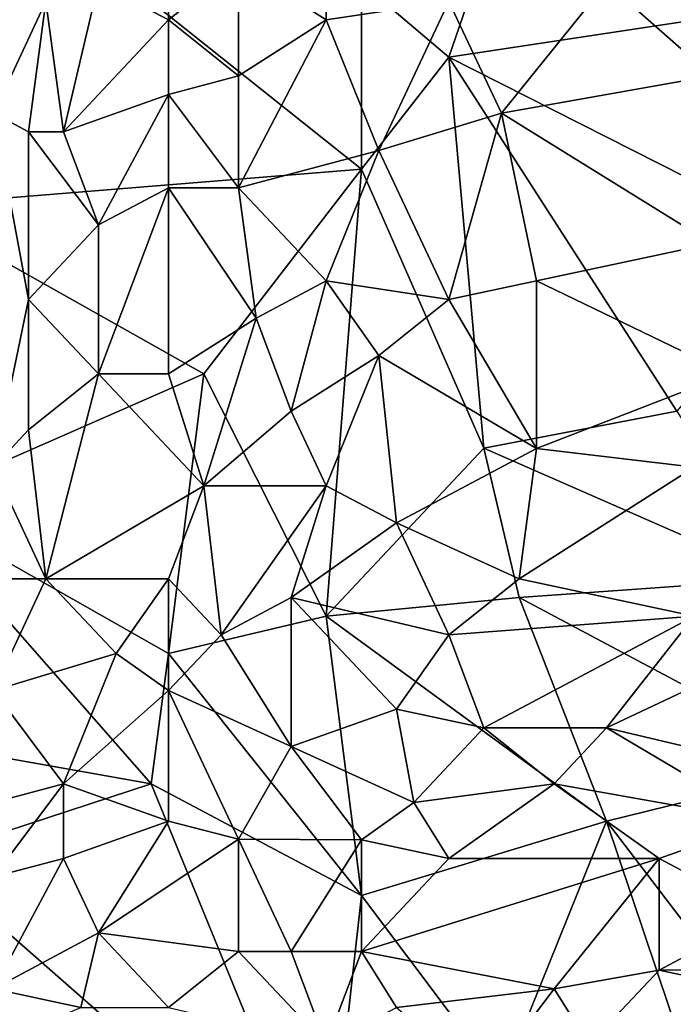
# Model space of a CAD drawing. Extents: x -0.375 to 0.375, y -0.309 to 0.309.
# Tile 39 of 226: x -0.203 to -0.125, y -0.21 to -0.092. Entities that reach past the tile are written whole.
import ezdxf

# ---------------------------------------------------------------- set-up
doc = ezdxf.new("R2010")
doc.units = 0

msp = doc.modelspace()

# ---------------------------------------------------------------- linework, layer by layer
for points in [[(-0.18526, -0.09202, 0.57408), (-0.18526, -0.06965, 0.57316), (-0.19368, -0.08755, 0.5727)], [(-0.18526, -0.09202, 0.57408), (-0.17685, -0.08531, 0.57485), (-0.18526, -0.06965, 0.57316)], [(-0.16632, -0.09202, 0.57619), (-0.16632, -0.07189, 0.57535), (-0.17685, -0.08531, 0.57485)], [(-0.16632, -0.09202, 0.57619), (-0.15159, -0.08978, 0.57731), (-0.16632, -0.07189, 0.57535)], [(-0.16211, -0.08755, 0.4446), (-0.14317, -0.07189, 0.4446), (-0.15159, -0.0965, 0.4446)], [(-0.10739, -0.08978, 0.4446), (-0.15159, -0.0965, 0.4446), (-0.14317, -0.07189, 0.4446)], [(-0.16211, -0.10992, 0.4446), (-0.21683, -0.1144, 0.44461), (-0.20421, -0.07636, 0.44462)], [(-0.16211, -0.08755, 0.4446), (-0.16211, -0.10992, 0.4446), (-0.20421, -0.07636, 0.44462)], [(-0.13265, -0.08755, 0.57846), (-0.12002, -0.09873, 0.57939), (-0.11371, -0.07636, 0.57912)], [(-0.20631, -0.10321, 0.57105), (-0.2, -0.08978, 0.57178), (-0.20631, -0.08307, 0.57035)], [(-0.17685, -0.09873, 0.57533), (-0.17685, -0.08531, 0.57485), (-0.18526, -0.09202, 0.57408)], [(-0.16632, -0.09202, 0.57619), (-0.17685, -0.08531, 0.57485), (-0.17685, -0.09873, 0.57533)], [(-0.2, -0.08978, 0.57178), (-0.19789, -0.10545, 0.57263), (-0.19368, -0.08755, 0.5727)], [(-0.19789, -0.10545, 0.57263), (-0.18526, -0.09202, 0.57408), (-0.19368, -0.08755, 0.5727)], [(-0.16211, -0.10992, 0.4446), (-0.16211, -0.08755, 0.4446), (-0.15159, -0.0965, 0.4446)], [(-0.15159, -0.08978, 0.57731), (-0.14528, -0.10321, 0.57813), (-0.13265, -0.08755, 0.57846)], [(-0.14528, -0.10321, 0.57813), (-0.12002, -0.09873, 0.57939), (-0.13265, -0.08755, 0.57846)], [(-0.20631, -0.10321, 0.57105), (-0.2021, -0.10545, 0.57191), (-0.2, -0.08978, 0.57178)], [(-0.2021, -0.10545, 0.57191), (-0.19789, -0.10545, 0.57263), (-0.2, -0.08978, 0.57178)], [(-0.16001, -0.10768, 0.57721), (-0.15159, -0.08978, 0.57731), (-0.16632, -0.09202, 0.57619)], [(-0.14528, -0.10321, 0.57813), (-0.15159, -0.08978, 0.57731), (-0.16001, -0.10768, 0.57721)], [(-0.10739, -0.11887, 0.4446), (-0.15159, -0.0965, 0.4446), (-0.10739, -0.08978, 0.4446)], [(-0.18526, -0.10097, 0.57436), (-0.18526, -0.09202, 0.57408), (-0.19789, -0.10545, 0.57263)], [(-0.17685, -0.09873, 0.57533), (-0.18526, -0.09202, 0.57408), (-0.18526, -0.10097, 0.57436)], [(-0.17685, -0.09873, 0.57533), (-0.17685, -0.11216, 0.57568), (-0.16632, -0.09202, 0.57619)], [(-0.17685, -0.11216, 0.57568), (-0.16001, -0.10768, 0.57721), (-0.16632, -0.09202, 0.57619)], [(-0.16211, -0.10992, 0.4446), (-0.15159, -0.0965, 0.4446), (-0.14738, -0.14343, 0.4446)], [(-0.10739, -0.11887, 0.4446), (-0.12423, -0.13901, 0.44459), (-0.15159, -0.0965, 0.4446)], [(-0.14738, -0.14343, 0.4446), (-0.15159, -0.0965, 0.4446), (-0.12423, -0.13901, 0.44459)], [(-0.17685, -0.11216, 0.57568), (-0.17685, -0.09873, 0.57533), (-0.18526, -0.10097, 0.57436)], [(-0.12002, -0.11887, 0.57969), (-0.12002, -0.09873, 0.57939), (-0.14528, -0.10321, 0.57813)], [(-0.19368, -0.11663, 0.57353), (-0.18526, -0.10097, 0.57436), (-0.19789, -0.10545, 0.57263)], [(-0.18526, -0.11216, 0.57462), (-0.18526, -0.10097, 0.57436), (-0.19368, -0.11663, 0.57353)], [(-0.18526, -0.11216, 0.57462), (-0.17685, -0.11216, 0.57568), (-0.18526, -0.10097, 0.57436)], [(-0.2021, -0.12558, 0.5723), (-0.2021, -0.10545, 0.57191), (-0.20631, -0.10321, 0.57105)], [(-0.20631, -0.14572, 0.57168), (-0.2021, -0.12558, 0.5723), (-0.20631, -0.10321, 0.57105)], [(-0.15159, -0.12558, 0.57812), (-0.14528, -0.10321, 0.57813), (-0.16001, -0.10768, 0.57721)], [(-0.15159, -0.12558, 0.57812), (-0.14107, -0.12335, 0.57871), (-0.14528, -0.10321, 0.57813)], [(-0.14107, -0.12335, 0.57871), (-0.12002, -0.11887, 0.57969), (-0.14528, -0.10321, 0.57813)], [(-0.2021, -0.10545, 0.57191), (-0.19368, -0.11663, 0.57353), (-0.19789, -0.10545, 0.57263)], [(-0.2021, -0.12558, 0.5723), (-0.19368, -0.11663, 0.57353), (-0.2021, -0.10545, 0.57191)], [(-0.16632, -0.12335, 0.57699), (-0.16001, -0.10768, 0.57721), (-0.17685, -0.11216, 0.57568)], [(-0.15159, -0.12558, 0.57812), (-0.16001, -0.10768, 0.57721), (-0.16632, -0.12335, 0.57699)], [(-0.18105, -0.13453, 0.44459), (-0.21683, -0.1144, 0.44461), (-0.16211, -0.10992, 0.4446)], [(-0.16632, -0.16362, 0.44462), (-0.18105, -0.13453, 0.44459), (-0.16211, -0.10992, 0.4446)], [(-0.16632, -0.16362, 0.44462), (-0.16211, -0.10992, 0.4446), (-0.14738, -0.14343, 0.4446)], [(-0.19368, -0.11663, 0.57353), (-0.19368, -0.13453, 0.57383), (-0.18526, -0.11216, 0.57462)], [(-0.18526, -0.13453, 0.57502), (-0.18526, -0.11216, 0.57462), (-0.19368, -0.13453, 0.57383)], [(-0.18526, -0.11216, 0.57462), (-0.17474, -0.12782, 0.57625), (-0.17685, -0.11216, 0.57568)], [(-0.18526, -0.13453, 0.57502), (-0.17474, -0.12782, 0.57625), (-0.18526, -0.11216, 0.57462)], [(-0.17474, -0.12782, 0.57625), (-0.16632, -0.12335, 0.57699), (-0.17685, -0.11216, 0.57568)], [(-0.18105, -0.13453, 0.44459), (-0.21683, -0.1502, 0.4446), (-0.21683, -0.1144, 0.44461)], [(-0.19368, -0.13453, 0.57383), (-0.19368, -0.11663, 0.57353), (-0.2021, -0.12558, 0.5723)], [(-0.14107, -0.12335, 0.57871), (-0.11792, -0.13453, 0.57988), (-0.12002, -0.11887, 0.57969)], [(-0.17053, -0.13901, 0.57677), (-0.16632, -0.12335, 0.57699), (-0.17474, -0.12782, 0.57625)], [(-0.17053, -0.13901, 0.57677), (-0.16001, -0.1323, 0.57762), (-0.16632, -0.12335, 0.57699)], [(-0.16632, -0.12335, 0.57699), (-0.16001, -0.1323, 0.57762), (-0.15159, -0.12558, 0.57812)], [(-0.14107, -0.14348, 0.57877), (-0.14107, -0.12335, 0.57871), (-0.15159, -0.12558, 0.57812)], [(-0.14107, -0.14348, 0.57877), (-0.11792, -0.13453, 0.57988), (-0.14107, -0.12335, 0.57871)], [(-0.2021, -0.14125, 0.57246), (-0.2021, -0.12558, 0.5723), (-0.20631, -0.14572, 0.57168)], [(-0.2021, -0.14125, 0.57246), (-0.19368, -0.13453, 0.57383), (-0.2021, -0.12558, 0.5723)], [(-0.16001, -0.1323, 0.57762), (-0.14107, -0.14348, 0.57877), (-0.15159, -0.12558, 0.57812)], [(-0.18105, -0.14796, 0.57559), (-0.17474, -0.12782, 0.57625), (-0.18526, -0.13453, 0.57502)], [(-0.18105, -0.14796, 0.57559), (-0.17053, -0.13901, 0.57677), (-0.17474, -0.12782, 0.57625)], [(-0.16632, -0.14796, 0.57707), (-0.16001, -0.1323, 0.57762), (-0.17053, -0.13901, 0.57677)], [(-0.16632, -0.14796, 0.57707), (-0.1579, -0.15243, 0.57761), (-0.16001, -0.1323, 0.57762)], [(-0.1579, -0.15243, 0.57761), (-0.14107, -0.14348, 0.57877), (-0.16001, -0.1323, 0.57762)], [(-0.21683, -0.1502, 0.4446), (-0.18105, -0.13453, 0.44459), (-0.18526, -0.1681, 0.44462)], [(-0.2, -0.15915, 0.57278), (-0.19368, -0.13453, 0.57383), (-0.2021, -0.14125, 0.57246)], [(-0.2, -0.15915, 0.57278), (-0.18105, -0.14796, 0.57559), (-0.19368, -0.13453, 0.57383)], [(-0.19368, -0.13453, 0.57383), (-0.18105, -0.14796, 0.57559), (-0.18526, -0.13453, 0.57502)], [(-0.18526, -0.1681, 0.44462), (-0.18105, -0.13453, 0.44459), (-0.16632, -0.16362, 0.44462)], [(-0.14107, -0.14348, 0.57877), (-0.12213, -0.14572, 0.57964), (-0.11792, -0.13453, 0.57988)], [(-0.17053, -0.13901, 0.57677), (-0.18105, -0.14796, 0.57559), (-0.16632, -0.14796, 0.57707)], [(-0.1116, -0.15915, 0.44461), (-0.14738, -0.14343, 0.4446), (-0.12423, -0.13901, 0.44459)], [(-0.2, -0.15915, 0.57278), (-0.2021, -0.14125, 0.57246), (-0.20631, -0.14572, 0.57168)], [(-0.14317, -0.16138, 0.4446), (-0.16632, -0.16362, 0.44462), (-0.14738, -0.14343, 0.4446)], [(-0.14317, -0.15915, 0.57833), (-0.14107, -0.14348, 0.57877), (-0.1579, -0.15243, 0.57761)], [(-0.14317, -0.16138, 0.4446), (-0.14738, -0.14343, 0.4446), (-0.1116, -0.15915, 0.44461)], [(-0.14317, -0.15915, 0.57833), (-0.12213, -0.14572, 0.57964), (-0.14107, -0.14348, 0.57877)], [(-0.21052, -0.15915, 0.57078), (-0.2, -0.15915, 0.57278), (-0.20631, -0.14572, 0.57168)], [(-0.12213, -0.16362, 0.5792), (-0.12213, -0.14572, 0.57964), (-0.14317, -0.15915, 0.57833)], [(-0.18526, -0.15915, 0.57491), (-0.18105, -0.14796, 0.57559), (-0.2, -0.15915, 0.57278)], [(-0.18526, -0.15915, 0.57491), (-0.17895, -0.16586, 0.57548), (-0.18105, -0.14796, 0.57559)], [(-0.17895, -0.16586, 0.57548), (-0.16632, -0.14796, 0.57707), (-0.18105, -0.14796, 0.57559)], [(-0.17895, -0.16586, 0.57548), (-0.17053, -0.16138, 0.57644), (-0.16632, -0.14796, 0.57707)], [(-0.17053, -0.16138, 0.57644), (-0.1579, -0.15243, 0.57761), (-0.16632, -0.14796, 0.57707)], [(-0.18737, -0.18376, 0.44462), (-0.21683, -0.1502, 0.4446), (-0.18526, -0.1681, 0.44462)], [(-0.21262, -0.17928, 0.44461), (-0.21683, -0.1502, 0.4446), (-0.18737, -0.18376, 0.44462)], [(-0.17053, -0.16138, 0.57644), (-0.15159, -0.16586, 0.57762), (-0.1579, -0.15243, 0.57761)], [(-0.1579, -0.15243, 0.57761), (-0.15159, -0.16586, 0.57762), (-0.14317, -0.15915, 0.57833)], [(-0.20631, -0.17257, 0.57141), (-0.2, -0.15915, 0.57278), (-0.21052, -0.15915, 0.57078)], [(-0.2, -0.15915, 0.57278), (-0.20631, -0.17257, 0.57141), (-0.19158, -0.1681, 0.57386)], [(-0.19158, -0.1681, 0.57386), (-0.18526, -0.15915, 0.57491), (-0.2, -0.15915, 0.57278)], [(-0.18526, -0.17257, 0.57449), (-0.18526, -0.15915, 0.57491), (-0.19158, -0.1681, 0.57386)], [(-0.18526, -0.17257, 0.57449), (-0.17895, -0.16586, 0.57548), (-0.18526, -0.15915, 0.57491)], [(-0.14317, -0.15915, 0.57833), (-0.15159, -0.16586, 0.57762), (-0.12213, -0.16362, 0.5792)], [(-0.14317, -0.16138, 0.4446), (-0.1116, -0.15915, 0.44461), (-0.10529, -0.18152, 0.44461)], [(-0.17895, -0.16586, 0.57548), (-0.17053, -0.17928, 0.57563), (-0.17053, -0.16138, 0.57644)], [(-0.1579, -0.17481, 0.57682), (-0.15159, -0.16586, 0.57762), (-0.17053, -0.16138, 0.57644)], [(-0.17053, -0.17928, 0.57563), (-0.1579, -0.17481, 0.57682), (-0.17053, -0.16138, 0.57644)], [(-0.16632, -0.16362, 0.44462), (-0.14317, -0.16138, 0.4446), (-0.13265, -0.18823, 0.44461)], [(-0.13265, -0.18823, 0.44461), (-0.14317, -0.16138, 0.4446), (-0.10529, -0.18152, 0.44461)], [(-0.16211, -0.19718, 0.44463), (-0.18526, -0.1681, 0.44462), (-0.16632, -0.16362, 0.44462)], [(-0.16211, -0.19718, 0.44463), (-0.16632, -0.16362, 0.44462), (-0.13265, -0.18823, 0.44461)], [(-0.15159, -0.16586, 0.57762), (-0.14738, -0.17705, 0.57732), (-0.12213, -0.16362, 0.5792)], [(-0.12213, -0.16362, 0.5792), (-0.14738, -0.17705, 0.57732), (-0.13265, -0.17705, 0.57806)], [(-0.13265, -0.17705, 0.57806), (-0.11371, -0.1681, 0.57938), (-0.12213, -0.16362, 0.5792)], [(-0.17053, -0.17928, 0.57563), (-0.17895, -0.16586, 0.57548), (-0.18526, -0.17257, 0.57449)], [(-0.1579, -0.17481, 0.57682), (-0.14738, -0.17705, 0.57732), (-0.15159, -0.16586, 0.57762)], [(-0.19789, -0.18376, 0.57232), (-0.19158, -0.1681, 0.57386), (-0.20631, -0.17257, 0.57141)], [(-0.19789, -0.18376, 0.57232), (-0.18526, -0.17257, 0.57449), (-0.19158, -0.1681, 0.57386)], [(-0.18737, -0.18376, 0.44462), (-0.18526, -0.1681, 0.44462), (-0.16211, -0.19718, 0.44463)], [(-0.11371, -0.18152, 0.57863), (-0.11371, -0.1681, 0.57938), (-0.13265, -0.17705, 0.57806)], [(-0.20631, -0.186, 0.57087), (-0.19789, -0.18376, 0.57232), (-0.20631, -0.17257, 0.57141)], [(-0.18526, -0.18823, 0.57361), (-0.18526, -0.17257, 0.57449), (-0.19789, -0.18376, 0.57232)], [(-0.17685, -0.1904, 0.57429), (-0.17053, -0.17928, 0.57563), (-0.18526, -0.17257, 0.57449)], [(-0.17685, -0.1904, 0.57429), (-0.18526, -0.17257, 0.57449), (-0.18526, -0.18823, 0.57361)], [(-0.1558, -0.186, 0.57621), (-0.1579, -0.17481, 0.57682), (-0.17053, -0.17928, 0.57563)], [(-0.1558, -0.186, 0.57621), (-0.14738, -0.17705, 0.57732), (-0.1579, -0.17481, 0.57682)], [(-0.1558, -0.186, 0.57621), (-0.13896, -0.18376, 0.57731), (-0.14738, -0.17705, 0.57732)], [(-0.13896, -0.18376, 0.57731), (-0.13265, -0.17705, 0.57806), (-0.14738, -0.17705, 0.57732)], [(-0.13896, -0.18376, 0.57731), (-0.11371, -0.18823, 0.57809), (-0.13265, -0.17705, 0.57806)], [(-0.11371, -0.18823, 0.57809), (-0.11371, -0.18152, 0.57863), (-0.13265, -0.17705, 0.57806)], [(-0.21473, -0.19271, 0.44461), (-0.21262, -0.17928, 0.44461), (-0.18737, -0.18376, 0.44462)], [(-0.17685, -0.1904, 0.57429), (-0.16211, -0.19047, 0.57542), (-0.17053, -0.17928, 0.57563)], [(-0.16211, -0.19047, 0.57542), (-0.1558, -0.186, 0.57621), (-0.17053, -0.17928, 0.57563)], [(-0.10529, -0.22403, 0.44463), (-0.13265, -0.18823, 0.44461), (-0.10529, -0.18152, 0.44461)], [(-0.16632, -0.23522, 0.44462), (-0.21473, -0.19271, 0.44461), (-0.18737, -0.18376, 0.44462)], [(-0.20631, -0.19495, 0.57034), (-0.19789, -0.18376, 0.57232), (-0.20631, -0.186, 0.57087)], [(-0.19789, -0.19271, 0.57176), (-0.19789, -0.18376, 0.57232), (-0.20631, -0.19495, 0.57034)], [(-0.19789, -0.19271, 0.57176), (-0.18526, -0.18823, 0.57361), (-0.19789, -0.18376, 0.57232)], [(-0.16632, -0.23522, 0.44462), (-0.18737, -0.18376, 0.44462), (-0.16211, -0.19718, 0.44463)], [(-0.1558, -0.186, 0.57621), (-0.15159, -0.19271, 0.57585), (-0.13896, -0.18376, 0.57731)], [(-0.15159, -0.19271, 0.57585), (-0.12633, -0.19271, 0.5771), (-0.13896, -0.18376, 0.57731)], [(-0.12633, -0.19271, 0.5771), (-0.11371, -0.18823, 0.57809), (-0.13896, -0.18376, 0.57731)], [(-0.16211, -0.19047, 0.57542), (-0.15159, -0.19271, 0.57585), (-0.1558, -0.186, 0.57621)], [(-0.19368, -0.20166, 0.57156), (-0.18526, -0.18823, 0.57361), (-0.19789, -0.19271, 0.57176)], [(-0.19368, -0.20166, 0.57156), (-0.17685, -0.1904, 0.57429), (-0.18526, -0.18823, 0.57361)], [(-0.14528, -0.21956, 0.44462), (-0.16211, -0.19718, 0.44463), (-0.13265, -0.18823, 0.44461)], [(-0.14528, -0.21956, 0.44462), (-0.13265, -0.18823, 0.44461), (-0.12213, -0.21956, 0.44463)], [(-0.10529, -0.22403, 0.44463), (-0.12213, -0.21956, 0.44463), (-0.13265, -0.18823, 0.44461)], [(-0.12633, -0.19271, 0.5771), (-0.11371, -0.19942, 0.57681), (-0.11371, -0.18823, 0.57809)], [(-0.17685, -0.2039, 0.57296), (-0.17685, -0.1904, 0.57429), (-0.19368, -0.20166, 0.57156)], [(-0.17685, -0.1904, 0.57429), (-0.17053, -0.2039, 0.57344), (-0.16211, -0.19047, 0.57542)], [(-0.17685, -0.2039, 0.57296), (-0.17053, -0.2039, 0.57344), (-0.17685, -0.1904, 0.57429)], [(-0.16211, -0.2039, 0.57399), (-0.16211, -0.19047, 0.57542), (-0.17053, -0.2039, 0.57344)], [(-0.16211, -0.2039, 0.57399), (-0.15159, -0.19271, 0.57585), (-0.16211, -0.19047, 0.57542)], [(-0.19789, -0.23074, 0.44462), (-0.22315, -0.22179, 0.44464), (-0.21473, -0.19271, 0.44461)], [(-0.19789, -0.23074, 0.44462), (-0.21473, -0.19271, 0.44461), (-0.16632, -0.23522, 0.44462)], [(-0.19789, -0.19271, 0.57176), (-0.20631, -0.19495, 0.57034), (-0.20631, -0.20837, 0.56923)], [(-0.20631, -0.20837, 0.56923), (-0.19368, -0.20166, 0.57156), (-0.19789, -0.19271, 0.57176)], [(-0.12633, -0.19271, 0.5771), (-0.15159, -0.19271, 0.57585), (-0.16211, -0.2039, 0.57399)], [(-0.13896, -0.20837, 0.57447), (-0.12633, -0.19271, 0.5771), (-0.16211, -0.2039, 0.57399)], [(-0.13896, -0.20837, 0.57447), (-0.12633, -0.20613, 0.57534), (-0.12633, -0.19271, 0.5771)], [(-0.12633, -0.20613, 0.57534), (-0.11371, -0.19942, 0.57681), (-0.12633, -0.19271, 0.5771)], [(-0.16632, -0.23522, 0.44462), (-0.16211, -0.19718, 0.44463), (-0.14528, -0.21956, 0.44462)], [(-0.12633, -0.20613, 0.57534), (-0.10318, -0.20602, 0.57622), (-0.11371, -0.19942, 0.57681)], [(-0.19368, -0.20166, 0.57156), (-0.20631, -0.20837, 0.56923), (-0.19579, -0.21061, 0.57038)], [(-0.19579, -0.21061, 0.57038), (-0.18526, -0.21061, 0.57143), (-0.19368, -0.20166, 0.57156)], [(-0.18526, -0.21061, 0.57143), (-0.17685, -0.2039, 0.57296), (-0.19368, -0.20166, 0.57156)], [(-0.16632, -0.21508, 0.57214), (-0.17685, -0.2039, 0.57296), (-0.18526, -0.21061, 0.57143)], [(-0.17685, -0.2039, 0.57296), (-0.16632, -0.21508, 0.57214), (-0.17053, -0.2039, 0.57344)], [(-0.16632, -0.21508, 0.57214), (-0.16211, -0.2039, 0.57399), (-0.17053, -0.2039, 0.57344)], [(-0.16632, -0.21508, 0.57214), (-0.1579, -0.21061, 0.57328), (-0.16211, -0.2039, 0.57399)], [(-0.1579, -0.21061, 0.57328), (-0.13896, -0.20837, 0.57447), (-0.16211, -0.2039, 0.57399)], [(-0.13896, -0.20837, 0.57447), (-0.13475, -0.21508, 0.57354), (-0.12633, -0.20613, 0.57534)], [(-0.13475, -0.21508, 0.57354), (-0.10529, -0.21061, 0.57539), (-0.12633, -0.20613, 0.57534)], [(-0.10529, -0.21061, 0.57539), (-0.10318, -0.20602, 0.57622), (-0.12633, -0.20613, 0.57534)], [(-0.20635, -0.21508, 0.56848), (-0.19579, -0.21061, 0.57038), (-0.20631, -0.20837, 0.56923)], [(-0.14738, -0.21956, 0.57226), (-0.13896, -0.20837, 0.57447), (-0.1579, -0.21061, 0.57328)], [(-0.14738, -0.21956, 0.57226), (-0.13475, -0.21508, 0.57354), (-0.13896, -0.20837, 0.57447)]]:
    msp.add_3dface(points)

doc.saveas('drawing.dxf')
